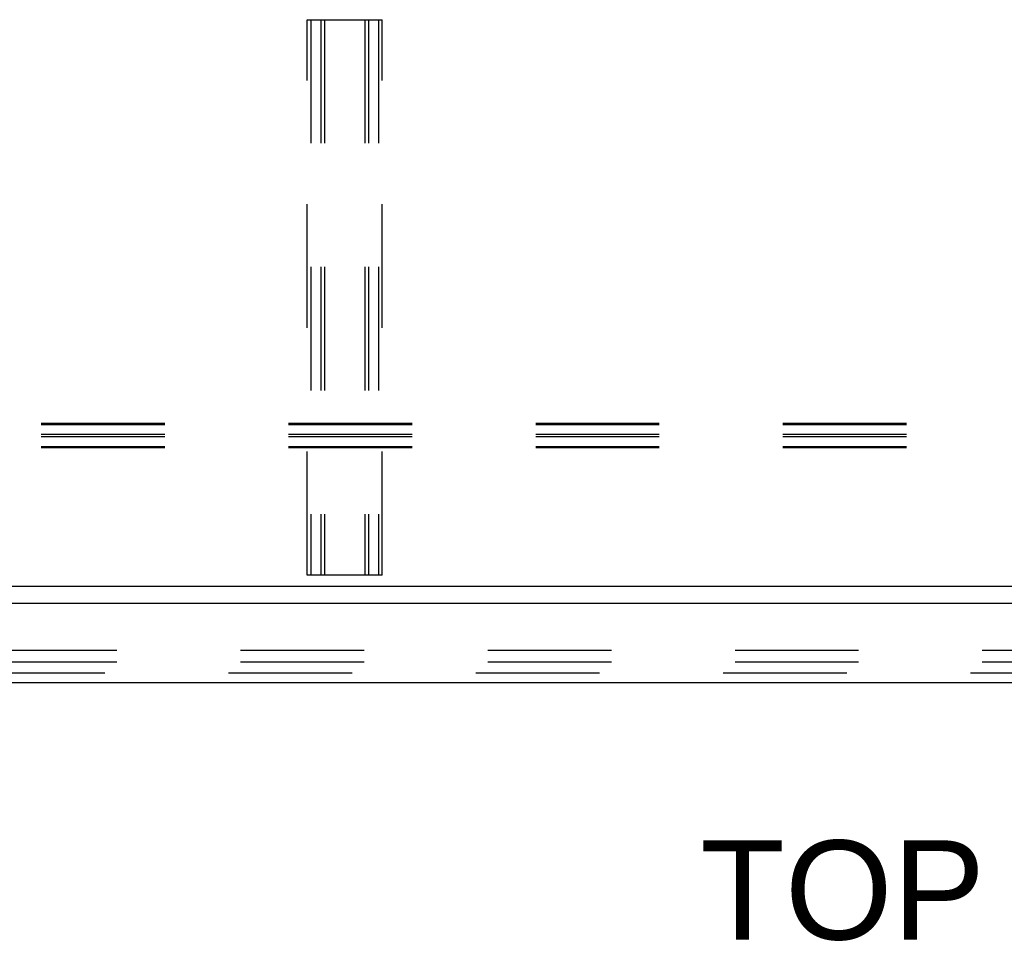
# Model space of a CAD drawing. Header units: inches. Extents: x 0 to 243, y 0 to 157.
# Tile 52 of 68: x 97 to 108, y 109 to 119. Entities that reach past the tile are written whole.
import ezdxf

# ---------------------------------------------------------------- set-up
doc = ezdxf.new("R2010")
doc.units = ezdxf.units.IN
doc.header["$LTSCALE"] = 13.357143
doc.header["$MEASUREMENT"] = 0
doc.linetypes.add('HIDDEN', pattern=[0.2, 0.1, -0.1])
doc.layers.get('0').update_dxf_attribs({"linetype": 'CONTINUOUS'})
for name, color, linetype in [('DEFAULT_2', 8, 'HIDDEN'), ('DIMENSIONS', 7, 'CONTINUOUS'), ('DOOR_2_ASSEMBLY', 7, 'CONTINUOUS')]:
    doc.layers.add(name, color=color, linetype=linetype)
doc.styles.get("Standard").update_dxf_attribs({"font": 'arial.ttf'})

msp = doc.modelspace()

# ---------------------------------------------------------------- linework, layer by layer
at = {"color": 7, "linetype": 'Continuous'}
msp.add_line((167.047, 113.1667), (49.172, 113.1667), dxfattribs=at)
at = {"layer": 'DEFAULT_2', "color": 8, "linetype": 'HIDDEN'}
for p, q in [((100.5782, 113.2917), (100.5782, 119.2917)), ((100.5782, 119.2917), (101.3907, 119.2917)), ((100.6182, 119.2917), (100.6182, 113.2917)), ((100.7257, 119.2917), (100.7257, 113.2917)), ((100.7657, 119.2917), (100.7657, 113.2917)), ((101.2032, 119.2917), (101.2032, 113.2917)), ((101.2432, 119.2917), (101.2432, 113.2917)), ((101.3507, 119.2917), (101.3507, 113.2917)), ((101.3907, 113.2917), (101.3907, 119.2917)), ((131.0975, 114.9278), (49.1095, 114.9278)), ((131.0975, 114.9152), (49.1095, 114.9152)), ((131.0975, 114.8095), (49.079, 114.8095)), ((131.0975, 114.7844), (49.1095, 114.7844)), ((131.0975, 114.6787), (49.079, 114.6787)), ((131.0975, 114.6662), (49.1095, 114.6662)), ((101.3907, 113.2917), (100.5782, 113.2917)), ((89.172, 112.4792), (124.797, 112.4792)), ((89.172, 112.3542), (124.797, 112.3542))]:
    msp.add_line(p, q, dxfattribs=at)
at = {"layer": 'DOOR_2_ASSEMBLY', "color": 3, "linetype": 'Continuous'}
for p, q in [((125.7145, 112.9837), (88.817, 112.9837)), ((89.0435, 112.1297), (125.488, 112.1297))]:
    msp.add_line(p, q, dxfattribs=at)
at = {"layer": 'DOOR_2_ASSEMBLY', "color": 8, "linetype": 'HIDDEN'}
msp.add_line((89.0435, 112.2337), (125.488, 112.2337), dxfattribs=at)

# ---------------------------------------------------------------- texts
at = {"layer": 'DIMENSIONS', "color": 2, "linetype": 'Continuous', "insert": (108.4837, 110.4253), "char_height": 1.07143, "width": 7.30085, "attachment_point": 2, "line_spacing_factor": 0.9}
msp.add_mtext('TOP VIEW', dxfattribs=at)

doc.saveas('drawing.dxf')
